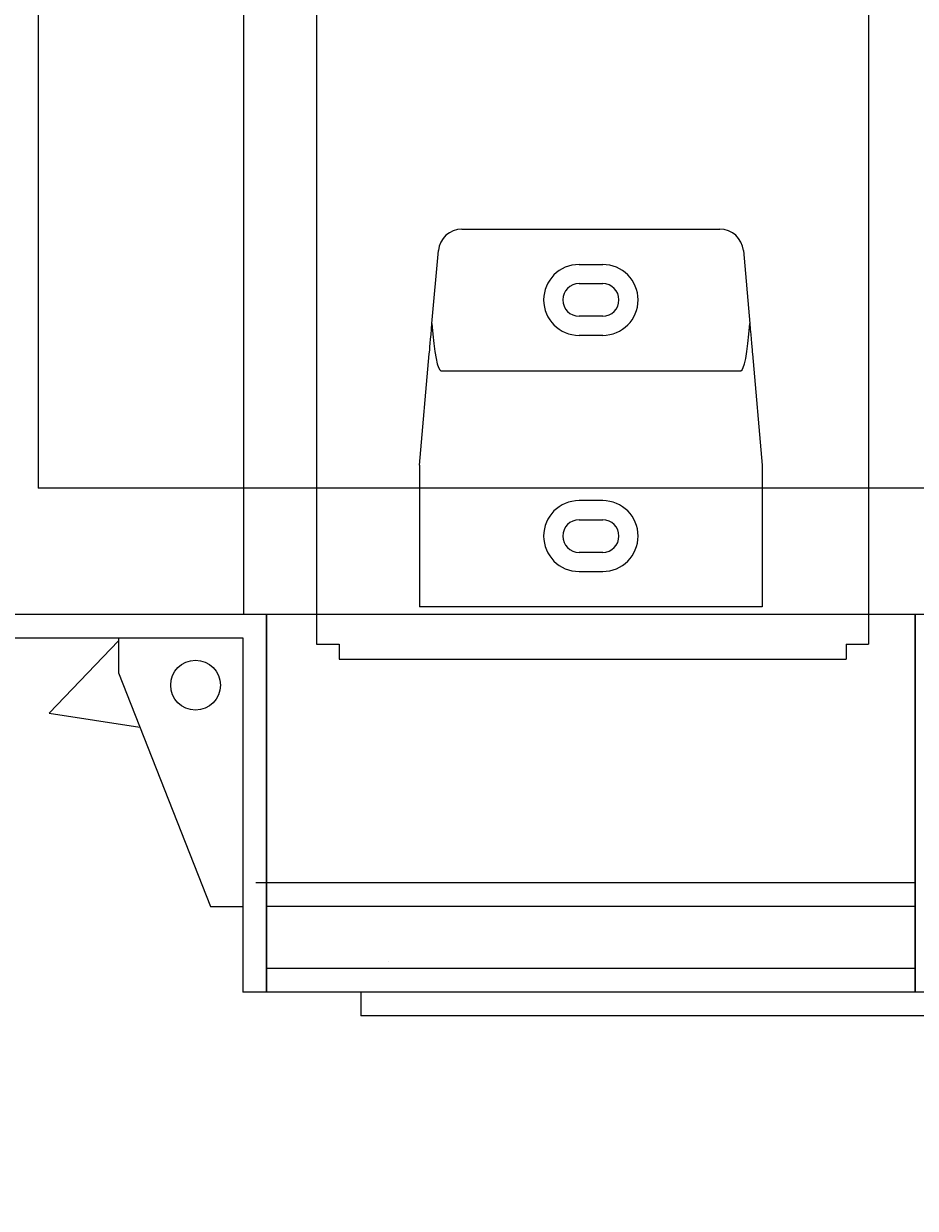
# Model space of a CAD drawing. Header units: millimetres. Extents: x -8117 to 700512, y -5118 to 30771.
# Tile 7 of 44: x 1352 to 1710, y 7831 to 8308. Entities that reach past the tile are written whole.
import ezdxf

# ---------------------------------------------------------------- set-up
doc = ezdxf.new("R2010")
doc.units = ezdxf.units.MM
for name, color, linetype in [('S-ANNO-DIMS', 2, 'Continuous'), ('S-DETL-STLS', 3, 'Continuous'), ('S-FNDN-EDGE', 1, 'Continuous'), ('S-FNDN-WALL-CONC', 4, 'Continuous'), ('S-FNDN-WALL-PATT', 1, 'Continuous')]:
    doc.layers.add(name, color=color, linetype=linetype)
doc.layers.add('S-SDEL-LW18', color=190, linetype='Continuous', lineweight=18)
doc.styles.get("Standard").update_dxf_attribs({"font": 'romans.shx', "width": 0.8, "height": 3})
doc.dimstyles.new('Annotative', dxfattribs={"dimscale": 0, "dimtxt": 2.5, "dimasz": 2.5, "dimexe": 1.25, "dimexo": 0.625, "dimtad": 1, "dimdec": 0, "dimzin": 9, "dimdsep": 32, "dimtxsty": 'Standard', "dimcen": 2.5, "dimadec": 0, "dimazin": 0, "dimtfac": 1, "dimtdec": 0, "dimtmove": 1, "dimatfit": 3, "dimfxl": 1, "dimarcsym": 0})

# ---------------------------------------------------------------- blocks, each defined once
blk = doc.blocks.new('*D56')
at = {"layer": 'Defpoints', "color": 0, "transparency": 16777216}
for p in [(-3735.12, 15995.28), (1325.89, 15995.28), (3333.89, 7765.28)]:
    blk.add_point(p, dxfattribs=at)
at = {"layer": 'S-ANNO-DIMS', "color": 0, "lineweight": -2, "transparency": 16777216}
for p, q in [((1263.39, 15995.28), (-3860.12, 15995.28)), ((-3735.12, 8015.28), (-3735.12, 15745.28)), ((3271.39, 7765.28), (-3860.12, 7765.28))]:
    blk.add_line(p, q, dxfattribs=at)
at = {"layer": 'S-ANNO-DIMS', "color": 0, "transparency": 16777216}
for points in [[(-3776.79, 15745.28), (-3693.46, 15745.28), (-3735.12, 15995.28)], [(-3776.79, 8015.28), (-3693.46, 8015.28), (-3735.12, 7765.28)]]:
    blk.add_solid(points, dxfattribs=at)
at = {"layer": 'S-ANNO-DIMS', "color": 0, "transparency": 16777216, "insert": (-3947.62, 11880.28), "char_height": 300, "attachment_point": 5, "rotation": 90}
blk.add_mtext('8230', dxfattribs=at)

msp = doc.modelspace()

# ---------------------------------------------------------------- hatches: boundary and pattern name
at = {"layer": 'S-FNDN-WALL-PATT'}
h = msp.add_hatch(dxfattribs=at)
h.set_pattern_fill('AR-CONC', color=256, scale=75)
h.set_pattern_definition([(50, (-0.45, -75000), (537.9451, -47.064), [56.25, -618.75]), (355, (-0.45, -75000), (-104.0635, 564.144), [45, -495]), (100.45144, (44.4, -75003.9), (433.8816, 517.08), [47.805, -525.8566]), (46.1842, (-0.45, -74850), (800.431, -124.1395), [84.375, -928.125]), (96.6356, (66.25, -74860.34), (700.9965, 730.589), [71.708, -788.785]), (351.1842, (-0.45, -74850), (700.9965, 730.589), [67.5, -742.5]), (21, (74.55, -74887.5), (447.6803, -301.9642), [56.25, -618.75]), (326, (74.55, -74887.5), (182.4865, 543.8625), [45, -495]), (71.45144, (111.86, -74912.66), (630.1668, 241.8984), [47.805, -525.8566]), (37.5, (-0.45, -75000), (9.1199, 249.6704), [0, -489, 0, -502.5, 0, -496.875]), (7.5, (-0.45, -75000), (197.30215, 295.8088), [0, -286.5, 0, -477.75, 0, -189.375]), (327.5, (-167.7, -75000), (400.36683, -16.91615), [0, -187.5, 0, -585, 0, -776.25]), (317.5, (-242.7, -75000), (437.3896, 75.0787), [0, -243.75, 0, -388.5, 0, -551.25])])
h.paths.add_polyline_path([(1809.89, 7918.26), (1449.39, 7918.26), (1449.39, 7918.26), (1439.89, 7918.26), (1439.89, 7952.76), (1426.89, 7952.76), (1389.89, 8046.78), (1389.89, 8060.78), (1289.89, 8060.78), (1289.89, 8070.28), (1140.14, 8070.28), (1140.14, 7470.28), (1809.89, 7470.28)])
h.paths.add_polyline_path([(1379.08, 7861.25, -1), (1388.58, 7861.25, -1)], flags=16)
h.paths.add_polyline_path([(1710.39, 7952.76), (1449.39, 7952.76), (1449.39, 7937.26), (1449.39, 7927.76), (1710.39, 7927.76)], flags=17)
h.paths.add_polyline_path([(1809.89, 8060.78), (1769.89, 8060.78), (1769.89, 8046.78), (1732.89, 7952.76), (1719.89, 7952.76), (1719.89, 7918.26), (1809.89, 7918.26)], flags=17)
h.paths.add_polyline_path([(3333.89, 8070.28), (1873.89, 8070.28), (1873.89, 8060.78), (1819.39, 8060.78), (1819.39, 8006.28), (1809.89, 8006.28), (1809.89, 7918.26), (1809.89, 7470.28), (1809.89, 6850.28), (3333.89, 6850.28)])

# ---------------------------------------------------------------- linework, layer by layer
at = {"layer": 'S-DETL-STLS'}
for p, q in [((1449.39, 7918.26), (1449.39, 8070.28)), ((1449.39, 8070.28), (1449.39, 7918.26))]:
    msp.add_line(p, q, dxfattribs=at)
at = {"layer": 'S-FNDN-EDGE'}
for p, q in [((1440.19, 23957.48), (1440.19, 8070.28)), ((1469.59, 15957.28), (1469.59, 8058.26)), ((1691.59, 15944.28), (1691.59, 8058.26)), ((1449.39, 8070.28), (1289.89, 8070.28)), ((1449.39, 7918.26), (1449.39, 8070.28)), ((1449.39, 8070.28), (1449.39, 7937.26)), ((1710.39, 8070.28), (1710.39, 7918.26)), ((1710.39, 8070.28), (1710.39, 7918.26)), ((1710.39, 7918.26), (1710.39, 8070.28)), ((1710.39, 7937.26), (1710.39, 8070.28)), ((1289.89, 8060.78), (1439.89, 8060.78)), ((1389.89, 8060.78), (1389.89, 8046.78)), ((1439.89, 8060.78), (1439.89, 7918.26)), ((1469.59, 8058.26), (1478.59, 8058.26)), ((1478.59, 8058.26), (1478.59, 8052.26)), ((1682.59, 8058.26), (1691.59, 8058.26)), ((1682.59, 8058.26), (1682.59, 8052.26)), ((1478.59, 8052.26), (1682.59, 8052.26)), ((1389.89, 8046.78), (1426.89, 7952.76)), ((1710.39, 7962.26), (1445.14, 7962.26)), ((1710.39, 7962.26), (1449.39, 7962.26)), ((1426.89, 7952.76), (1439.89, 7952.76)), ((1710.39, 7952.76), (1449.39, 7952.76)), ((1710.39, 7927.76), (1449.39, 7927.76)), ((1449.39, 7918.26), (1439.89, 7918.26)), ((1809.89, 7918.26), (1449.39, 7918.26)), ((1487.39, 7918.26), (1487.39, 7908.76)), ((1798.39, 7908.76), (1487.39, 7908.76))]:
    msp.add_line(p, q, dxfattribs=at)
msp.add_circle((1420.89, 8041.78), 10, dxfattribs=at)
at = {"layer": 'S-FNDN-WALL-CONC'}
for p, q in [((1449.39, 8070.28), (1140.14, 8070.28)), ((1449.39, 8070.28), (1449.39, 7962.26)), ((3333.89, 8070.28), (1710.39, 8070.28)), ((1710.39, 8070.28), (1710.39, 7962.26))]:
    msp.add_line(p, q, dxfattribs=at)
at = {"layer": 'S-SDEL-LW18'}
for p, q in [((1528.02, 8225.31), (1631.76, 8225.31)), ((1515.99, 8187.32), (1518.56, 8216.63)), ((1641.22, 8216.63), (1643.79, 8187.32)), ((1575.14, 8211.06), (1584.64, 8211.06)), ((1575.14, 8203.36), (1584.64, 8203.36)), ((1584.64, 8190.25), (1575.14, 8190.25)), ((1584.64, 8182.55), (1575.14, 8182.55)), ((1511, 8130.29), (1514.92, 8175.05)), ((1644.86, 8175.05), (1648.78, 8130.29)), ((1519.6, 8168.3), (1640.18, 8168.3)), ((1511, 8130.29), (1511, 8073.28)), ((1648.78, 8130.29), (1648.78, 8073.28)), ((1584.64, 8116.04), (1575.14, 8116.04)), ((1575.14, 8108.34), (1584.64, 8108.34)), ((1584.64, 8095.23), (1575.14, 8095.23)), ((1575.14, 8087.54), (1584.64, 8087.54)), ((1514.92, 8073.28), (1511, 8073.28)), ((1519.6, 8073.28), (1514.92, 8073.28)), ((1640.18, 8073.28), (1519.6, 8073.28)), ((1644.86, 8073.28), (1640.18, 8073.28)), ((1648.78, 8073.28), (1644.86, 8073.28))]:
    msp.add_line(p, q, dxfattribs=at)
for points in [[(1748.17, 15569.68), (1802.14, 15569.68), (1802.14, 15639.48), (1357.64, 15639.48), (1357.64, 8121.08)], [(1748.17, 8190.88), (1802.14, 8190.88), (1802.14, 8121.08), (1357.64, 8121.08)], [(1881.52, 8070.28), (1325.89, 8070.28)]]:
    msp.add_lwpolyline(points, dxfattribs=at)
at = {"layer": 'S-SDEL-LW18', "flags": 128}
for points in [[(1514.92, 8175.05), (1514.98, 8175.78), (1515.07, 8176.75), (1515.17, 8177.95), (1515.3, 8179.39), (1515.44, 8181.06), (1515.61, 8182.94), (1515.79, 8185.03), (1515.99, 8187.32)], [(1643.79, 8187.32), (1643.99, 8185.03), (1644.17, 8182.94), (1644.34, 8181.06), (1644.48, 8179.39), (1644.61, 8177.95), (1644.71, 8176.75), (1644.8, 8175.78), (1644.86, 8175.05)]]:
    msp.add_lwpolyline(points, dxfattribs=at)
at = {"layer": 'S-SDEL-LW18'}
for centre, radius, start, end in [((1528.02, 8215.81), 9.5, 90, 175), ((1631.76, 8215.81), 9.5, 5, 90), ((1575.14, 8196.8), 14.25, 90, 270), ((1584.64, 8196.8), 14.25, 270, 90), ((1575.14, 8196.8), 6.56, 90, 270), ((1584.64, 8196.8), 6.56, 270, 90), ((1575.14, 8101.79), 14.25, 90, 270), ((1584.64, 8101.79), 14.25, 270, 90), ((1575.14, 8101.79), 6.56, 90, 270), ((1584.64, 8101.79), 6.56, 270, 90)]:
    msp.add_arc(centre, radius, start, end, dxfattribs=at)
for centre, start_param, end_param in [((1519.6, 8222.6), 2.277946, 3.141593), ((1640.18, 8222.6), 3.141593, 4.005239)]:
    msp.add_ellipse(centre, major_axis=(0, 54.3), ratio=0.087489, start_param=start_param, end_param=end_param, dxfattribs=at)

# ---------------------------------------------------------------- dimensions: what is measured, and where the dimension line sits
at = {"layer": 'S-ANNO-DIMS'}
dim = msp.add_linear_dim(base=(-3735.12, 15995.28), p1=(3333.89, 7765.28), p2=(1325.89, 15995.28), angle=90, dimstyle='Annotative', dxfattribs=at)
dim.commit()
dim.dimension.update_dxf_attribs({"geometry": '*D56', "text_midpoint": (-3947.62, 11880.28)})

doc.saveas('drawing.dxf')
